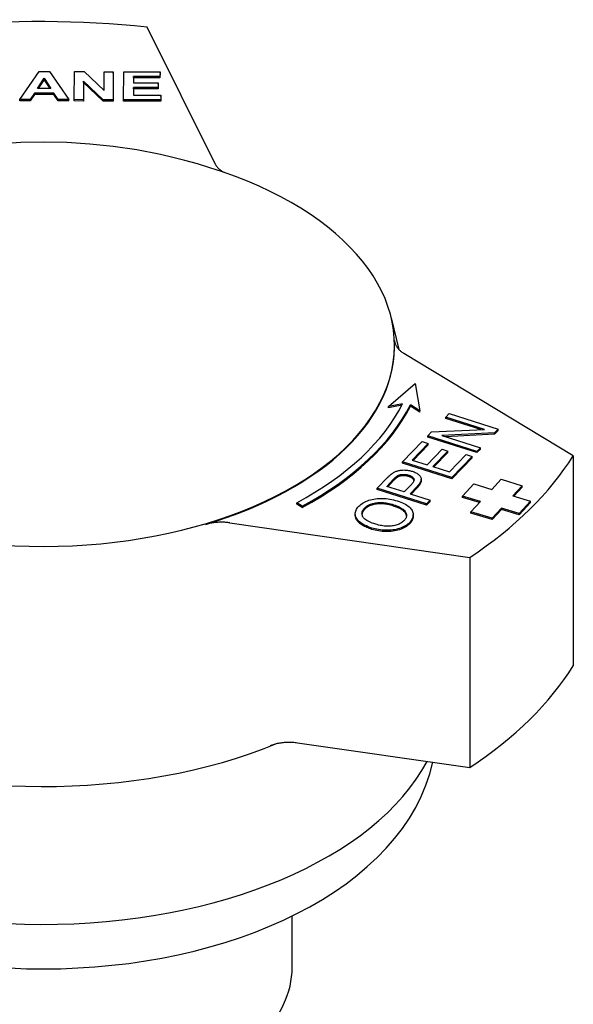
# Model space of a CAD drawing. Header units: millimetres. Extents: x -48 to 3548, y -17 to 396.
# Tile 26 of 26: x 376 to 410, y 218 to 279. Entities that reach past the tile are written whole.
import ezdxf

# ---------------------------------------------------------------- set-up
doc = ezdxf.new("R2010")
doc.units = ezdxf.units.MM
doc.layers.add('DETAIL', color=2, linetype='Continuous')

msp = doc.modelspace()

# ---------------------------------------------------------------- linework, layer by layer
at = {"layer": 'DETAIL'}
for p, q in [((387.926, 270.381), (383.7, 278.894)), ((375.749, 274.39), (376.95, 276.136)), ((376.848, 275.08), (377.267, 275.727)), ((376.95, 276.136), (377.606, 276.134)), ((377.267, 275.727), (377.682, 275.077)), ((377.267, 275.645), (377.267, 275.727)), ((377.606, 276.134), (378.808, 274.381)), ((379.143, 274.38), (379.159, 276.129)), ((379.159, 276.129), (379.756, 276.127)), ((379.756, 276.127), (380.999, 274.95)), ((380.999, 274.95), (381.009, 276.124)), ((381.009, 276.124), (381.579, 276.122)), ((381.579, 276.122), (381.563, 274.372)), ((381.579, 276.04), (381.563, 274.291)), ((381.579, 276.04), (381.579, 276.122)), ((382.216, 274.37), (382.232, 276.12)), ((382.232, 276.12), (384.494, 276.113)), ((382.845, 275.822), (382.842, 275.434)), ((382.845, 275.74), (382.843, 275.434)), ((384.491, 275.817), (382.845, 275.822)), ((382.845, 275.74), (382.845, 275.822)), ((384.491, 275.735), (382.845, 275.74)), ((384.494, 276.113), (384.491, 275.817)), ((384.494, 276.031), (384.491, 275.735)), ((384.491, 275.735), (384.491, 275.817)), ((384.494, 276.031), (384.494, 276.113)), ((377.267, 275.645), (376.901, 275.08)), ((377.63, 275.077), (377.267, 275.645)), ((379.723, 275.526), (379.712, 274.378)), ((379.723, 275.444), (379.712, 274.296)), ((380.947, 274.374), (379.723, 275.526)), ((379.723, 275.444), (379.723, 275.526)), ((380.947, 274.292), (379.723, 275.444)), ((382.839, 275.138), (382.835, 274.665)), ((384.371, 275.133), (382.839, 275.138)), ((382.839, 275.056), (382.839, 275.138)), ((382.842, 275.434), (384.374, 275.429)), ((384.374, 275.429), (384.371, 275.133)), ((384.374, 275.348), (384.371, 275.052)), ((384.371, 275.052), (384.371, 275.133)), ((384.374, 275.348), (384.374, 275.429)), ((376.659, 274.784), (376.402, 274.388)), ((376.659, 274.702), (376.402, 274.306)), ((377.877, 274.781), (376.659, 274.784)), ((376.659, 274.702), (376.659, 274.784)), ((377.877, 274.699), (376.659, 274.702)), ((377.682, 275.077), (376.848, 275.08)), ((378.139, 274.383), (377.877, 274.781)), ((377.877, 274.699), (377.877, 274.781)), ((378.139, 274.301), (377.877, 274.699)), ((382.835, 274.665), (384.539, 274.66)), ((382.839, 275.056), (382.836, 274.665)), ((384.371, 275.052), (382.839, 275.056)), ((384.539, 274.66), (384.536, 274.364)), ((384.539, 274.578), (384.536, 274.282)), ((384.539, 274.578), (384.539, 274.66)), ((376.402, 274.388), (375.749, 274.39)), ((375.749, 274.308), (375.749, 274.39)), ((376.402, 274.306), (375.749, 274.308)), ((376.402, 274.306), (376.402, 274.388)), ((378.808, 274.381), (378.139, 274.383)), ((378.139, 274.301), (378.139, 274.383)), ((378.808, 274.299), (378.139, 274.301)), ((378.808, 274.299), (378.808, 274.381)), ((379.712, 274.378), (379.143, 274.38)), ((379.143, 274.298), (379.143, 274.38)), ((379.712, 274.296), (379.143, 274.298)), ((379.712, 274.296), (379.712, 274.378)), ((381.563, 274.372), (380.947, 274.374)), ((380.947, 274.292), (380.947, 274.374)), ((381.563, 274.291), (380.947, 274.292)), ((381.563, 274.291), (381.563, 274.372)), ((384.536, 274.364), (382.216, 274.37)), ((382.216, 274.289), (382.216, 274.37)), ((384.536, 274.282), (382.216, 274.289)), ((384.536, 274.282), (384.536, 274.364)), ((398.919, 260.773), (399.388, 258.807)), ((410.279, 252.17), (399.711, 258.554)), ((398.752, 255.245), (400.403, 256.682)), ((400.403, 256.682), (400.697, 254.969)), ((399.625, 255.417), (398.752, 255.245)), ((399.579, 255.326), (398.752, 255.163)), ((398.752, 255.163), (398.752, 255.245)), ((400.697, 254.969), (400.111, 255.348)), ((400.111, 255.266), (400.111, 255.348)), ((400.697, 254.888), (400.111, 255.266)), ((400.697, 254.888), (400.697, 254.969)), ((402.322, 254.579), (402.536, 254.802)), ((404.728, 253.817), (402.322, 254.579)), ((402.322, 254.497), (402.322, 254.579)), ((404.504, 253.806), (402.322, 254.497)), ((402.536, 254.802), (405.6, 253.831)), ((401.203, 253.417), (401.432, 253.655)), ((401.432, 253.655), (404.728, 253.817)), ((405.6, 253.831), (405.371, 253.593)), ((405.6, 253.749), (405.371, 253.511)), ((405.6, 253.749), (405.6, 253.831)), ((399.632, 251.785), (400.857, 253.058)), ((400.857, 253.058), (401.219, 252.943)), ((404.267, 252.446), (401.203, 253.417)), ((401.203, 253.335), (401.203, 253.417)), ((404.267, 252.364), (401.203, 253.335)), ((405.371, 253.593), (402.076, 253.43)), ((402.076, 253.43), (404.481, 252.669)), ((405.371, 253.511), (402.299, 253.359)), ((405.371, 253.511), (405.371, 253.593)), ((401.219, 252.943), (400.219, 251.904)), ((401.219, 252.861), (400.279, 251.884)), ((401.155, 251.607), (402.093, 252.581)), ((401.219, 252.861), (401.219, 252.943)), ((402.455, 252.466), (401.517, 251.492)), ((402.093, 252.581), (402.455, 252.466)), ((402.455, 252.384), (402.455, 252.466)), ((404.481, 252.669), (404.267, 252.446)), ((404.481, 252.587), (404.267, 252.364)), ((404.267, 252.364), (404.267, 252.446)), ((404.481, 252.587), (404.481, 252.669)), ((402.696, 250.815), (399.632, 251.785)), ((399.632, 251.703), (399.632, 251.785)), ((400.219, 251.904), (401.155, 251.607)), ((402.455, 252.384), (401.577, 251.473)), ((402.559, 251.162), (403.598, 252.242)), ((403.96, 252.127), (402.696, 250.815)), ((403.96, 252.045), (402.696, 250.733)), ((403.598, 252.242), (403.96, 252.127)), ((403.96, 252.045), (403.96, 252.127)), ((410.279, 252.17), (410.279, 239.064)), ((402.696, 250.733), (399.632, 251.703)), ((401.517, 251.492), (402.559, 251.162)), ((398.05, 250.142), (398.688, 250.805)), ((398.636, 250.26), (399.07, 250.71)), ((399.07, 250.628), (398.697, 250.241)), ((400.789, 250.634), (400.789, 250.716)), ((402.696, 250.733), (402.696, 250.815)), ((405.185, 250.072), (405.773, 250.704)), ((405.773, 250.704), (407.097, 250.299)), ((401.114, 249.171), (398.05, 250.142)), ((398.05, 250.06), (398.05, 250.142)), ((401.114, 249.089), (398.05, 250.06)), ((399.732, 249.913), (398.636, 250.26)), ((400.169, 250.367), (399.732, 249.913)), ((400.528, 250.25), (400.094, 249.798)), ((400.528, 250.168), (400.154, 249.779)), ((403.375, 249.651), (404.082, 250.41)), ((404.082, 250.41), (405.185, 250.072)), ((407.097, 250.299), (406.508, 249.667)), ((407.097, 250.217), (406.567, 249.649)), ((407.097, 250.217), (407.097, 250.299)), ((400.094, 249.798), (401.338, 249.404)), ((401.338, 249.404), (401.114, 249.171)), ((401.338, 249.322), (401.114, 249.089)), ((401.338, 249.322), (401.338, 249.404)), ((404.478, 249.313), (403.375, 249.651)), ((403.375, 249.569), (403.375, 249.651)), ((404.419, 249.249), (403.375, 249.569)), ((406.508, 249.667), (407.611, 249.329)), ((407.611, 249.329), (406.904, 248.57)), ((407.611, 249.247), (407.611, 249.329)), ((393.367, 249.032), (393.025, 249.241)), ((393.025, 249.159), (393.025, 249.241)), ((393.367, 248.95), (393.025, 249.159)), ((393.367, 248.95), (393.367, 249.032)), ((401.114, 249.089), (401.114, 249.171)), ((403.889, 248.681), (404.478, 249.313)), ((405.801, 248.908), (405.213, 248.275)), ((405.801, 248.826), (405.213, 248.193)), ((406.904, 248.57), (405.801, 248.908)), ((405.801, 248.826), (405.801, 248.908)), ((406.904, 248.488), (405.801, 248.826)), ((407.611, 249.247), (406.904, 248.488)), ((396.673, 248.466), (396.673, 248.548)), ((400.29, 248.424), (400.29, 248.505)), ((405.213, 248.275), (403.889, 248.681)), ((403.889, 248.599), (403.889, 248.681)), ((405.213, 248.193), (403.889, 248.599)), ((405.213, 248.193), (405.213, 248.275)), ((406.904, 248.488), (406.904, 248.57)), ((388.845, 247.99), (403.821, 245.831)), ((403.821, 245.831), (403.821, 232.725)), ((393.069, 234.274), (403.821, 232.725)), ((401.514, 233.053), (401.515, 233.057)), ((392.74, 220.267), (392.74, 223.47))]:
    msp.add_line(p, q, dxfattribs=at)
at = {"layer": 'DETAIL', "flags": 128}
for points in [[(389.205, 269.58), (388.401, 269.869), (387.609, 270.133), (386.826, 270.371), (386.052, 270.587), (385.288, 270.78), (384.531, 270.953), (383.038, 271.242), (381.568, 271.461), (380.116, 271.613), (378.674, 271.703), (377.239, 271.733), (375.803, 271.703), (374.362, 271.613), (372.909, 271.461), (371.44, 271.242), (369.947, 270.953), (369.19, 270.78), (368.425, 270.587), (367.652, 270.371), (366.869, 270.133), (366.076, 269.869), (365.273, 269.58)], [(387.926, 270.381), (387.939, 270.356), (387.953, 270.33), (387.968, 270.305), (387.984, 270.281), (388.001, 270.256), (388.018, 270.231), (388.037, 270.207), (388.057, 270.183), (388.077, 270.159), (388.098, 270.136), (388.121, 270.113), (388.144, 270.09), (388.168, 270.067), (388.192, 270.045), (388.218, 270.023), (388.245, 270.001), (388.272, 269.98), (388.3, 269.959), (388.329, 269.938), (388.359, 269.917), (388.389, 269.898), (388.42, 269.878), (388.452, 269.859), (388.484, 269.84)], [(399.123, 259.36), (399.126, 259.323), (399.131, 259.286), (399.138, 259.249), (399.146, 259.212), (399.157, 259.175), (399.17, 259.139), (399.185, 259.103), (399.201, 259.067), (399.22, 259.031), (399.241, 258.996), (399.263, 258.961), (399.287, 258.926), (399.313, 258.892), (399.341, 258.859), (399.371, 258.825), (399.402, 258.793), (399.435, 258.761), (399.47, 258.729), (399.506, 258.699), (399.544, 258.668), (399.584, 258.639), (399.625, 258.61), (399.667, 258.582), (399.711, 258.554)], [(398.977, 251.063), (399.018, 251.091), (399.059, 251.118), (399.102, 251.142), (399.146, 251.165), (399.19, 251.185), (399.235, 251.204), (399.281, 251.22), (399.328, 251.235), (399.376, 251.247), (399.426, 251.258), (399.477, 251.267), (399.53, 251.273), (399.585, 251.278), (399.641, 251.281), (399.699, 251.283), (399.759, 251.282), (399.819, 251.279), (399.879, 251.274), (399.938, 251.268), (399.997, 251.259), (400.056, 251.248), (400.114, 251.235), (400.172, 251.22), (400.23, 251.203)], [(400.23, 251.203), (400.293, 251.181), (400.352, 251.159), (400.408, 251.134), (400.461, 251.109), (400.51, 251.082), (400.555, 251.053), (400.597, 251.023), (400.636, 250.991), (400.67, 250.958), (400.701, 250.924), (400.729, 250.888), (400.753, 250.851), (400.772, 250.812), (400.784, 250.771), (400.789, 250.727), (400.787, 250.682), (400.779, 250.635), (400.764, 250.586), (400.741, 250.535), (400.712, 250.482), (400.677, 250.427), (400.634, 250.37), (400.584, 250.311), (400.528, 250.25)], [(398.688, 250.805), (398.702, 250.819), (398.716, 250.833), (398.73, 250.847), (398.743, 250.861), (398.757, 250.874), (398.77, 250.887), (398.783, 250.899), (398.795, 250.911), (398.808, 250.923), (398.82, 250.935), (398.833, 250.946), (398.845, 250.957), (398.857, 250.968), (398.869, 250.978), (398.88, 250.988), (398.892, 250.997), (398.903, 251.007), (398.914, 251.016), (398.925, 251.024), (398.935, 251.033), (398.946, 251.041), (398.956, 251.048), (398.967, 251.056), (398.977, 251.063)], [(399.07, 250.71), (399.082, 250.723), (399.095, 250.736), (399.107, 250.748), (399.118, 250.76), (399.13, 250.771), (399.142, 250.782), (399.153, 250.793), (399.164, 250.803), (399.174, 250.813), (399.185, 250.823), (399.195, 250.832), (399.205, 250.841), (399.215, 250.85), (399.224, 250.858), (399.234, 250.865), (399.243, 250.873), (399.251, 250.88), (399.26, 250.886), (399.268, 250.893), (399.276, 250.898), (399.284, 250.904), (399.292, 250.909), (399.299, 250.914), (399.307, 250.918)], [(399.307, 250.836), (399.299, 250.832), (399.292, 250.827), (399.284, 250.822), (399.276, 250.817), (399.268, 250.811), (399.26, 250.804), (399.251, 250.798), (399.243, 250.791), (399.234, 250.784), (399.224, 250.776), (399.215, 250.768), (399.205, 250.759), (399.195, 250.75), (399.185, 250.741), (399.174, 250.732), (399.164, 250.722), (399.153, 250.711), (399.142, 250.7), (399.13, 250.689), (399.118, 250.678), (399.107, 250.666), (399.095, 250.654), (399.082, 250.641), (399.07, 250.628)], [(399.307, 250.918), (399.329, 250.931), (399.352, 250.942), (399.375, 250.953), (399.4, 250.963), (399.425, 250.972), (399.452, 250.979), (399.479, 250.987), (399.507, 250.993), (399.536, 250.998), (399.566, 251.002), (399.596, 251.005), (399.628, 251.008), (399.659, 251.009), (399.691, 251.01), (399.723, 251.009), (399.755, 251.008), (399.787, 251.005), (399.819, 251.002), (399.851, 250.997), (399.883, 250.992), (399.915, 250.985), (399.947, 250.977), (399.978, 250.969), (400.01, 250.959)], [(400.01, 250.877), (399.978, 250.887), (399.947, 250.895), (399.915, 250.903), (399.883, 250.91), (399.851, 250.915), (399.819, 250.92), (399.787, 250.923), (399.755, 250.926), (399.723, 250.927), (399.691, 250.928), (399.659, 250.927), (399.628, 250.926), (399.596, 250.924), (399.566, 250.92), (399.536, 250.916), (399.507, 250.911), (399.479, 250.905), (399.452, 250.898), (399.425, 250.89), (399.4, 250.881), (399.375, 250.871), (399.352, 250.86), (399.329, 250.849), (399.307, 250.836)], [(400.01, 250.959), (400.053, 250.945), (400.093, 250.93), (400.13, 250.914), (400.164, 250.897), (400.196, 250.879), (400.224, 250.861), (400.249, 250.842), (400.271, 250.822), (400.291, 250.801), (400.307, 250.78), (400.321, 250.757), (400.332, 250.734), (400.339, 250.71), (400.342, 250.685), (400.342, 250.659), (400.338, 250.631), (400.33, 250.602), (400.318, 250.572), (400.303, 250.541), (400.284, 250.509), (400.261, 250.475), (400.234, 250.44), (400.203, 250.404), (400.169, 250.367)], [(400.338, 250.632), (400.334, 250.645), (400.33, 250.657), (400.324, 250.67), (400.317, 250.682), (400.31, 250.694), (400.302, 250.705), (400.293, 250.717), (400.283, 250.728), (400.272, 250.739), (400.261, 250.75), (400.248, 250.76), (400.235, 250.771), (400.221, 250.781), (400.206, 250.791), (400.19, 250.8), (400.174, 250.81), (400.156, 250.819), (400.138, 250.828), (400.119, 250.837), (400.099, 250.845), (400.078, 250.854), (400.056, 250.862), (400.034, 250.87), (400.01, 250.877)], [(400.789, 250.634), (400.789, 250.618), (400.788, 250.601), (400.785, 250.584), (400.782, 250.567), (400.778, 250.55), (400.773, 250.532), (400.767, 250.514), (400.76, 250.496), (400.753, 250.477), (400.744, 250.458), (400.734, 250.439), (400.724, 250.42), (400.713, 250.401), (400.7, 250.381), (400.687, 250.361), (400.673, 250.34), (400.658, 250.32), (400.642, 250.299), (400.626, 250.278), (400.608, 250.256), (400.589, 250.235), (400.57, 250.213), (400.549, 250.19), (400.528, 250.168)], [(396.9, 249.02), (396.961, 249.079), (397.027, 249.135), (397.098, 249.187), (397.174, 249.236), (397.255, 249.281), (397.34, 249.322), (397.431, 249.36), (397.526, 249.395), (397.625, 249.426), (397.726, 249.452), (397.83, 249.473), (397.935, 249.49), (398.043, 249.503), (398.152, 249.511), (398.264, 249.515), (398.378, 249.514), (398.494, 249.509), (398.609, 249.5), (398.724, 249.486), (398.839, 249.469), (398.954, 249.447), (399.069, 249.421), (399.184, 249.391), (399.299, 249.356)], [(399.299, 249.356), (399.412, 249.318), (399.519, 249.278), (399.619, 249.235), (399.714, 249.19), (399.802, 249.142), (399.883, 249.092), (399.959, 249.04), (400.028, 248.985), (400.09, 248.928), (400.143, 248.87), (400.188, 248.812), (400.225, 248.752), (400.254, 248.691), (400.274, 248.629), (400.286, 248.566), (400.29, 248.502), (400.286, 248.438), (400.276, 248.375), (400.258, 248.313), (400.234, 248.252), (400.203, 248.191), (400.165, 248.132), (400.121, 248.074), (400.069, 248.016)], [(397.716, 247.664), (397.592, 247.705), (397.477, 247.748), (397.369, 247.793), (397.269, 247.84), (397.176, 247.888), (397.092, 247.938), (397.015, 247.99), (396.946, 248.044), (396.885, 248.1), (396.831, 248.157), (396.786, 248.216), (396.748, 248.277), (396.717, 248.339), (396.695, 248.401), (396.68, 248.463), (396.674, 248.525), (396.675, 248.587), (396.683, 248.649), (396.7, 248.711), (396.724, 248.773), (396.757, 248.834), (396.797, 248.896), (396.845, 248.958), (396.9, 249.02)], [(397.951, 247.902), (397.84, 247.939), (397.737, 247.977), (397.641, 248.015), (397.553, 248.054), (397.474, 248.094), (397.402, 248.134), (397.338, 248.176), (397.282, 248.218), (397.233, 248.26), (397.193, 248.304), (397.161, 248.348), (397.136, 248.393), (397.118, 248.438), (397.105, 248.483), (397.097, 248.527), (397.094, 248.571), (397.096, 248.615), (397.102, 248.658), (397.114, 248.701), (397.131, 248.744), (397.153, 248.786), (397.18, 248.828), (397.212, 248.87), (397.249, 248.911)], [(397.249, 248.829), (397.238, 248.817), (397.227, 248.805), (397.217, 248.793), (397.207, 248.781), (397.197, 248.769), (397.188, 248.757), (397.18, 248.745), (397.171, 248.733), (397.163, 248.721), (397.156, 248.709), (397.149, 248.697), (397.142, 248.684), (397.136, 248.672), (397.13, 248.66), (397.125, 248.648), (397.12, 248.635), (397.116, 248.623), (397.111, 248.61), (397.108, 248.598), (397.105, 248.585), (397.102, 248.573), (397.099, 248.56), (397.097, 248.548), (397.096, 248.535)], [(397.249, 248.911), (397.293, 248.953), (397.341, 248.993), (397.392, 249.03), (397.447, 249.065), (397.506, 249.097), (397.568, 249.126), (397.635, 249.153), (397.705, 249.177), (397.778, 249.198), (397.852, 249.216), (397.929, 249.23), (398.008, 249.241), (398.088, 249.249), (398.171, 249.254), (398.255, 249.255), (398.341, 249.252), (398.429, 249.247), (398.517, 249.238), (398.606, 249.226), (398.696, 249.211), (398.787, 249.192), (398.878, 249.171), (398.971, 249.146), (399.064, 249.118)], [(399.064, 249.036), (398.971, 249.064), (398.878, 249.089), (398.787, 249.11), (398.696, 249.129), (398.606, 249.144), (398.517, 249.156), (398.429, 249.165), (398.341, 249.17), (398.255, 249.173), (398.171, 249.172), (398.088, 249.167), (398.008, 249.16), (397.929, 249.148), (397.852, 249.134), (397.778, 249.116), (397.705, 249.095), (397.635, 249.071), (397.568, 249.044), (397.506, 249.015), (397.447, 248.983), (397.392, 248.948), (397.341, 248.911), (397.293, 248.871), (397.249, 248.829)], [(399.064, 249.118), (399.159, 249.086), (399.249, 249.053), (399.333, 249.019), (399.411, 248.983), (399.482, 248.947), (399.548, 248.909), (399.608, 248.87), (399.661, 248.83), (399.709, 248.789), (399.75, 248.747), (399.785, 248.703), (399.815, 248.659), (399.838, 248.614), (399.856, 248.569), (399.868, 248.524), (399.874, 248.479), (399.875, 248.434), (399.87, 248.39), (399.859, 248.345), (399.843, 248.301), (399.821, 248.257), (399.793, 248.213), (399.759, 248.169), (399.72, 248.125)], [(399.873, 248.411), (399.868, 248.44), (399.861, 248.469), (399.852, 248.499), (399.84, 248.528), (399.825, 248.558), (399.809, 248.587), (399.789, 248.616), (399.767, 248.645), (399.743, 248.673), (399.715, 248.701), (399.686, 248.728), (399.653, 248.755), (399.618, 248.781), (399.581, 248.806), (399.541, 248.832), (399.498, 248.856), (399.453, 248.88), (399.405, 248.904), (399.355, 248.927), (399.302, 248.95), (399.246, 248.972), (399.188, 248.994), (399.127, 249.015), (399.064, 249.036)], [(397.716, 247.582), (397.631, 247.61), (397.549, 247.639), (397.472, 247.668), (397.397, 247.699), (397.327, 247.73), (397.26, 247.762), (397.197, 247.795), (397.137, 247.829), (397.081, 247.864), (397.028, 247.899), (396.979, 247.935), (396.934, 247.972), (396.892, 248.01), (396.854, 248.049), (396.82, 248.089), (396.789, 248.129), (396.762, 248.171), (396.738, 248.213), (396.718, 248.255), (396.702, 248.297), (396.689, 248.339), (396.68, 248.382), (396.675, 248.424), (396.673, 248.466)], [(399.72, 248.125), (399.677, 248.083), (399.63, 248.044), (399.581, 248.008), (399.528, 247.974), (399.472, 247.943), (399.413, 247.914), (399.35, 247.888), (399.284, 247.864), (399.215, 247.844), (399.142, 247.825), (399.067, 247.81), (398.988, 247.797), (398.907, 247.787), (398.825, 247.78), (398.742, 247.777), (398.658, 247.778), (398.573, 247.781), (398.487, 247.788), (398.4, 247.799), (398.312, 247.813), (398.224, 247.83), (398.134, 247.851), (398.043, 247.875), (397.951, 247.902)], [(400.29, 248.424), (400.29, 248.402), (400.289, 248.38), (400.287, 248.359), (400.284, 248.338), (400.28, 248.317), (400.276, 248.295), (400.271, 248.275), (400.265, 248.254), (400.259, 248.233), (400.252, 248.212), (400.244, 248.192), (400.235, 248.171), (400.225, 248.151), (400.215, 248.131), (400.204, 248.111), (400.192, 248.091), (400.179, 248.071), (400.166, 248.051), (400.152, 248.031), (400.137, 248.012), (400.121, 247.992), (400.104, 247.973), (400.087, 247.954), (400.069, 247.934)], [(388.845, 247.99), (388.783, 247.998), (388.72, 248.006), (388.656, 248.012), (388.592, 248.017), (388.528, 248.021), (388.464, 248.024), (388.4, 248.026), (388.336, 248.027), (388.272, 248.027), (388.207, 248.025), (388.143, 248.023), (388.079, 248.019), (388.015, 248.015), (387.951, 248.009), (387.888, 248.002), (387.825, 247.994), (387.763, 247.985), (387.701, 247.975), (387.64, 247.964), (387.579, 247.951), (387.519, 247.938), (387.46, 247.924), (387.402, 247.908), (387.344, 247.892)], [(400.069, 248.016), (400.007, 247.956), (399.939, 247.899), (399.867, 247.846), (399.79, 247.797), (399.708, 247.752), (399.621, 247.71), (399.529, 247.672), (399.432, 247.638), (399.332, 247.608), (399.23, 247.582), (399.126, 247.561), (399.02, 247.544), (398.912, 247.532), (398.802, 247.524), (398.691, 247.521), (398.577, 247.522), (398.464, 247.528), (398.352, 247.536), (398.242, 247.549), (398.133, 247.565), (398.026, 247.584), (397.921, 247.607), (397.818, 247.634), (397.716, 247.664)], [(400.069, 247.934), (400.007, 247.874), (399.939, 247.817), (399.867, 247.764), (399.79, 247.715), (399.708, 247.67), (399.621, 247.628), (399.529, 247.59), (399.432, 247.556), (399.332, 247.526), (399.23, 247.5), (399.126, 247.479), (399.02, 247.462), (398.912, 247.45), (398.802, 247.442), (398.691, 247.439), (398.577, 247.44), (398.464, 247.446), (398.352, 247.454), (398.242, 247.467), (398.133, 247.483), (398.026, 247.502), (397.921, 247.525), (397.818, 247.552), (397.716, 247.582)], [(391.376, 234.104), (391.437, 234.128), (391.5, 234.15), (391.565, 234.17), (391.63, 234.19), (391.697, 234.207), (391.764, 234.224), (391.833, 234.239), (391.903, 234.253), (391.973, 234.265), (392.045, 234.276), (392.117, 234.286), (392.189, 234.294), (392.262, 234.3), (392.336, 234.305), (392.409, 234.309), (392.483, 234.311), (392.557, 234.311), (392.631, 234.31), (392.705, 234.308), (392.778, 234.304), (392.852, 234.299), (392.924, 234.292), (392.997, 234.284), (393.069, 234.274)], [(375.103, 220.224), (376.17, 220.182), (377.239, 220.169), (378.307, 220.182), (379.374, 220.224), (380.437, 220.293), (381.494, 220.39), (382.543, 220.514), (383.582, 220.665), (384.609, 220.844), (385.624, 221.049), (386.622, 221.281), (387.604, 221.538), (388.566, 221.822), (389.508, 222.131), (390.427, 222.466), (391.322, 222.825), (392.191, 223.209), (393.033, 223.616), (393.847, 224.047), (394.63, 224.502), (395.38, 224.979), (396.098, 225.479), (396.781, 226), (397.427, 226.544), (398.036, 227.109), (398.604, 227.695), (399.132, 228.301), (399.617, 228.928), (400.057, 229.575), (400.45, 230.24), (400.794, 230.922), (401.087, 231.619), (401.328, 232.33), (401.514, 233.053)]]:
    msp.add_lwpolyline(points, dxfattribs=at)
at = {"layer": 'DETAIL'}
for centre, major_axis, start_param, end_param in [((377.12, 259.031), (-35.25, 0), 4.524635, 4.88978), ((377.239, 259.071), (-21.883, 0), 5.290973, 10.41699), ((377.239, 259.031), (21.892, 0), 5.19219, 6.309447), ((376.806, 259.192), (23.75, 0), 5.464157, 6.002369), ((376.806, 259.192), (24.25, 0), 5.464157, 6.003162), ((376.806, 259.11), (24.25, 0), 5.464157, 6.003162), ((377.12, 259.031), (35.25, 0), 5.571832, 5.936978), ((377.12, 245.925), (35.25, 0), 5.571832, 5.936978), ((377.239, 245.883), (25, 0), 4.076193, 5.335472), ((377.239, 237.282), (-25, 0), 0.281158, 2.846309), ((377.239, 220.267), (-15.501, 0), 0, 3.141593)]:
    msp.add_ellipse(centre, major_axis=major_axis, ratio=0.573576, start_param=start_param, end_param=end_param, dxfattribs=at)

doc.saveas('drawing.dxf')
